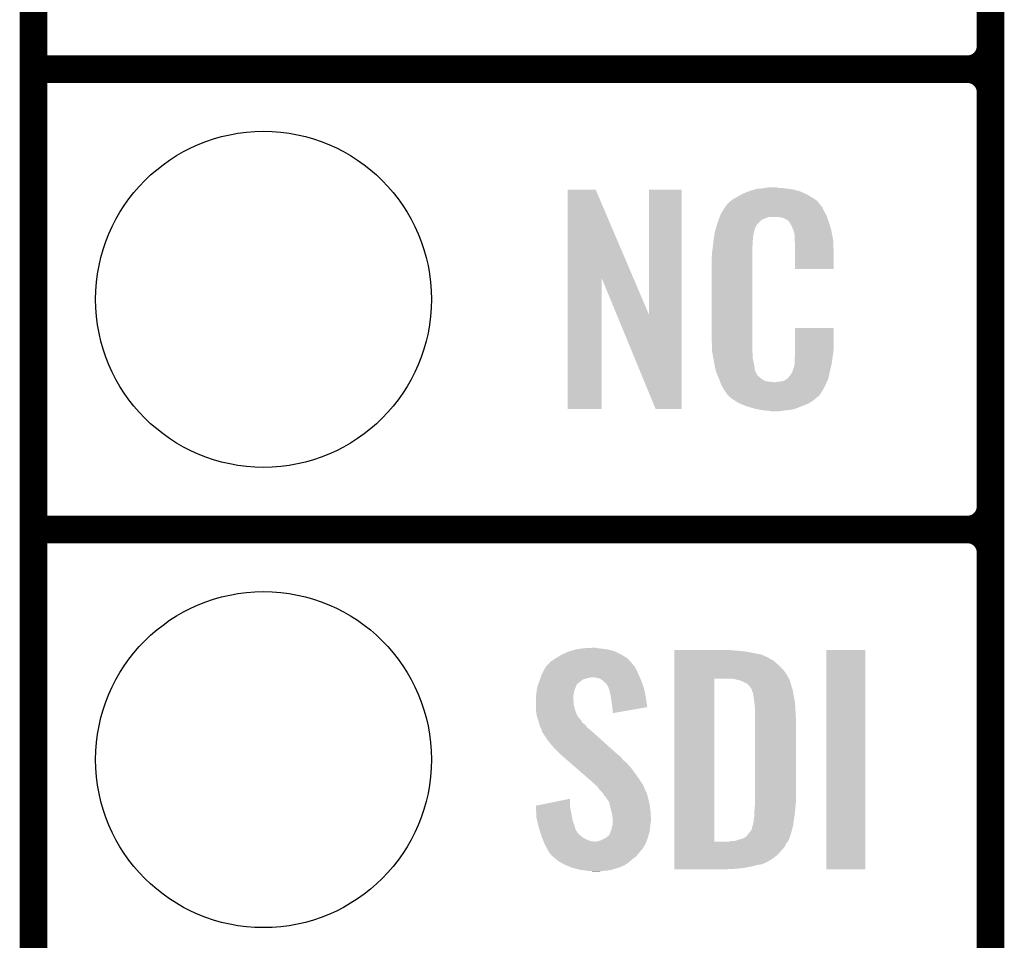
# Model space of a CAD drawing. Extents: x -1.3 to 24.2, y -3.9 to 53.4.
# Tile 3 of 33: x -1.3 to 4.1, y 4.1 to 9.2. Entities that reach past the tile are written whole.
import ezdxf

# ---------------------------------------------------------------- set-up
doc = ezdxf.new("R2010")
doc.units = 0
doc.layers.get('0').update_dxf_attribs({"linetype": 'CONTINUOUS'})
for name, color, linetype in [('DAC_24_CLICK_V100_GKO', 5, 'CONTINUOUS'), ('DAC_24_CLICK_V100_GTO', 14, 'CONTINUOUS'), ('DAC_24_CLICK_V100_GTS', 12, 'CONTINUOUS')]:
    doc.layers.add(name, color=color, linetype=linetype)

# ---------------------------------------------------------------- blocks, each defined once
blk = doc.blocks.new('ROUND_34')
blk.add_circle((0, 0), 0.9271)

msp = doc.modelspace()

# ---------------------------------------------------------------- linework, layer by layer
at = {"layer": 'DAC_24_CLICK_V100_GKO', "const_width": 0.1524}
msp.add_lwpolyline([(-1.27, -3.81), (-1.27, 51.054)], dxfattribs=at)
at = {"layer": 'DAC_24_CLICK_V100_GTO', "const_width": 0.1524}
for points in [[(4.0132, -0.5588), (4.0132, 18.3388)], [(4.0132, 9.017), (4.0132, 11.303)], [(-1.27, 8.89), (3.8862, 8.89)], [(-1.27, 8.89), (3.8862, 8.89)], [(4.0132, 6.477), (4.0132, 8.763)], [(-1.27, 6.35), (3.8862, 6.35)], [(-1.27, 6.35), (3.8862, 6.35)], [(4.0132, 3.937), (4.0132, 6.223)]]:
    msp.add_lwpolyline(points, dxfattribs=at)
for points in [[(3.8862, 8.89, 0.4142136), (4.0132, 9.017)], [(4.0132, 8.763, 0.4142136), (3.8862, 8.89)], [(4.0132, 8.763, 0.4142136), (3.8862, 8.89)], [(3.8862, 6.35, 0.4142136), (4.0132, 6.477)], [(4.0132, 6.223, 0.4142136), (3.8862, 6.35)], [(4.0132, 6.223, 0.4142136), (3.8862, 6.35)]]:
    msp.add_lwpolyline(points, format="xyb", dxfattribs=at)
at = {"layer": 'DAC_24_CLICK_V100_GTO'}
for points in [[(1.678956, 7.736688), (1.678968, 8.224498), (2.04197, 7.736688), (1.833884, 8.224498)], [(1.678968, 8.224498), (1.67897, 8.22452), (1.833884, 8.224498), (1.67897, 8.22452)], [(2.12852, 7.533788), (2.128548, 8.22449), (2.308842, 7.533788), (2.30886, 8.22449)], [(2.128548, 8.22449), (2.12855, 8.22452), (2.30886, 8.22449), (2.12855, 8.22452)], [(2.64922, 8.2042), (2.674618, 8.21436), (2.98813, 8.2042), (2.964908, 8.21436)], [(2.674618, 8.21436), (2.682238, 8.2169), (2.964908, 8.21436), (2.959102, 8.2169)], [(2.682238, 8.2169), (2.69748, 8.22198), (2.959102, 8.2169), (2.938782, 8.22198)], [(2.69748, 8.22198), (2.714414, 8.22706), (2.938782, 8.22198), (2.91846, 8.22706)], [(2.714414, 8.22706), (2.722882, 8.2296), (2.91846, 8.22706), (2.89814, 8.2296)], [(2.722882, 8.2296), (2.75336, 8.23214), (2.89814, 8.2296), (2.87782, 8.23214)], [(2.75336, 8.23214), (2.7686, 8.23468), (2.87782, 8.23214), (2.862582, 8.23468)], [(2.7686, 8.23468), (2.783842, 8.23722), (2.847342, 8.23468), (2.834642, 8.23722)], [(2.5654, 8.150862), (2.579912, 8.16356), (3.066504, 8.150862), (3.055622, 8.16356)], [(2.579912, 8.16356), (2.585722, 8.168642), (3.055622, 8.16356), (3.048508, 8.168642)], [(2.585722, 8.168642), (2.598784, 8.176262), (3.048508, 8.168642), (3.03784, 8.176262)], [(2.598784, 8.176262), (2.6162, 8.18642), (3.03784, 8.176262), (3.02091, 8.18642)], [(2.6162, 8.18642), (2.639784, 8.19912), (3.02091, 8.18642), (2.99974, 8.19912)], [(2.639784, 8.19912), (2.64922, 8.2042), (2.99974, 8.19912), (2.98813, 8.2042)], [(2.524762, 8.092442), (2.53462, 8.10768), (3.102032, 8.092442), (3.09372, 8.10768)], [(2.53462, 8.10768), (2.54941, 8.130536), (3.09372, 8.10768), (3.083562, 8.130536)], [(2.54941, 8.130536), (2.552702, 8.135622), (3.083562, 8.130536), (3.078482, 8.135622)], [(2.552702, 8.135622), (2.555242, 8.138162), (3.078482, 8.135622), (3.075946, 8.138162)], [(2.555242, 8.138162), (2.557278, 8.140708), (3.075946, 8.138162), (3.073402, 8.140708)], [(2.557278, 8.140708), (2.561332, 8.145776), (3.073402, 8.140708), (3.070862, 8.145776)], [(2.561332, 8.145776), (2.5654, 8.150862), (3.070862, 8.145776), (3.066504, 8.150862)], [(2.506978, 8.04418), (2.512592, 8.059416), (2.735584, 8.04418), (2.750828, 8.059416)], [(2.512592, 8.059416), (2.518208, 8.074658), (2.750828, 8.059416), (2.788916, 8.074658)], [(2.518208, 8.07466), (2.52008, 8.079738), (3.110774, 8.07466), (3.10896, 8.079738)], [(2.518208, 8.074658), (2.518208, 8.07466), (2.788916, 8.074658), (2.837178, 8.07466)], [(2.52008, 8.079738), (2.524762, 8.092442), (3.10896, 8.079738), (3.102032, 8.092442)], [(2.85496, 8.07212), (2.837178, 8.07466), (3.111682, 8.07212), (3.110774, 8.07466)], [(2.867658, 8.06958), (2.85496, 8.07212), (3.112588, 8.06958), (3.111682, 8.07212)], [(2.893056, 8.056882), (2.867658, 8.06958), (3.117124, 8.056882), (3.112588, 8.06958)], [(2.898138, 8.051802), (2.893056, 8.056882), (3.118938, 8.051802), (3.117124, 8.056882)], [(2.903584, 8.04418), (2.898138, 8.051802), (3.121658, 8.04418), (3.118938, 8.051802)], [(2.490134, 7.983218), (2.49174, 7.993382), (2.7051, 7.983218), (2.70787, 7.993382)], [(2.49174, 7.993382), (2.497072, 8.011158), (2.70787, 7.993382), (2.712718, 8.011158)], [(2.497072, 8.011158), (2.503928, 8.034018), (2.712718, 8.011158), (2.725418, 8.034018)], [(2.503928, 8.034018), (2.506978, 8.04418), (2.725418, 8.034018), (2.735584, 8.04418)], [(2.910838, 8.034022), (2.903584, 8.04418), (3.124648, 8.034022), (3.121658, 8.04418)], [(2.921, 8.01116), (2.910838, 8.034022), (3.131372, 8.01116), (3.124648, 8.034022)], [(2.925064, 8.001002), (2.921, 8.01116), (3.13436, 8.001002), (3.131372, 8.01116)], [(2.92608, 7.99846), (2.925064, 8.001002), (3.134846, 7.99846), (3.13436, 8.001002)], [(2.928618, 7.993384), (2.92608, 7.99846), (3.135812, 7.993384), (3.134846, 7.99846)], [(2.92862, 7.990842), (2.928618, 7.993384), (3.136296, 7.990842), (3.135812, 7.993384)], [(2.93116, 7.978142), (2.92862, 7.990842), (3.138714, 7.978142), (3.136296, 7.990842)], [(2.48158, 7.92226), (2.483836, 7.942578), (2.70002, 7.92226), (2.70002, 7.942578)], [(2.483836, 7.942578), (2.48412, 7.94512), (2.70002, 7.942578), (2.700528, 7.94512)], [(2.48412, 7.94512), (2.485722, 7.955278), (2.700528, 7.94512), (2.70256, 7.955278)], [(2.485722, 7.955278), (2.487728, 7.967978), (2.70256, 7.955278), (2.70256, 7.967978)], [(2.487728, 7.967978), (2.489332, 7.978138), (2.70256, 7.967978), (2.7051, 7.978138)], [(2.489332, 7.978138), (2.490134, 7.983218), (2.7051, 7.978138), (2.7051, 7.983218)], [(2.93116, 7.960358), (2.93116, 7.978142), (3.142102, 7.960358), (3.138714, 7.978142)], [(2.932138, 7.947658), (2.93116, 7.960358), (3.14452, 7.947658), (3.142102, 7.960358)], [(2.9337, 7.92734), (2.932138, 7.947658), (3.145404, 7.92734), (3.14452, 7.947658)], [(2.4765, 7.88162), (2.47904, 7.8994), (2.69748, 7.88162), (2.69748, 7.8994)], [(2.47904, 7.8994), (2.479322, 7.901938), (2.69748, 7.8994), (2.69748, 7.901938)], [(2.479322, 7.901938), (2.48158, 7.92226), (2.69748, 7.901938), (2.70002, 7.92226)], [(2.9337, 7.88924), (2.9337, 7.92734), (3.14706, 7.88924), (3.145404, 7.92734)], [(2.9337, 7.78767), (2.9337, 7.88924), (3.14703, 7.78767), (3.14706, 7.88924)], [(2.47396, 7.851142), (2.4765, 7.863842), (2.69748, 7.851142), (2.69748, 7.863842)], [(2.47396, 7.40156), (2.47396, 7.851142), (2.69748, 7.40156), (2.69748, 7.851142)], [(2.4765, 7.863842), (2.4765, 7.88162), (2.69748, 7.863842), (2.69748, 7.88162)], [(3.14703, 7.78764), (2.9337, 7.78767), (3.14703, 7.78764), (3.14703, 7.78767)], [(1.67894, 7.01551), (1.678956, 7.736688), (1.86687, 7.01551), (1.8669, 7.736688)], [(1.95051, 7.533788), (1.8669, 7.736688), (2.12852, 7.533788), (2.04197, 7.736688)], [(2.164076, 7.015502), (1.95051, 7.533788), (2.30883, 7.015502), (2.308842, 7.533788)], [(2.933704, 7.338058), (2.933728, 7.46249), (3.14706, 7.338058), (3.14706, 7.46249)], [(2.933728, 7.46249), (2.93373, 7.46252), (3.14706, 7.46249), (2.93373, 7.46252)], [(2.476312, 7.33806), (2.47396, 7.40156), (2.69748, 7.33806), (2.69748, 7.40156)], [(2.4765, 7.332982), (2.476312, 7.33806), (2.698206, 7.332982), (2.69748, 7.33806)], [(2.47871, 7.320278), (2.4765, 7.332982), (2.70002, 7.320278), (2.698206, 7.332982)], [(2.482686, 7.297418), (2.47871, 7.320278), (2.70002, 7.297418), (2.70002, 7.320278)], [(2.48666, 7.27456), (2.482686, 7.297418), (2.704834, 7.27456), (2.70002, 7.297418)], [(2.93116, 7.29234), (2.932974, 7.30504), (3.140286, 7.29234), (3.14198, 7.30504)], [(2.93116, 7.266942), (2.93116, 7.29234), (3.1369, 7.266942), (3.140286, 7.29234)], [(2.932974, 7.30504), (2.9337, 7.310122), (3.14198, 7.30504), (3.142706, 7.310122)], [(2.9337, 7.310122), (2.933702, 7.32282), (3.142706, 7.310122), (3.14452, 7.32282)], [(2.933702, 7.32282), (2.933704, 7.338058), (3.14452, 7.32282), (3.14706, 7.338058)], [(2.491742, 7.24916), (2.48666, 7.27456), (2.71018, 7.24916), (2.704834, 7.27456)], [(2.496314, 7.226298), (2.491742, 7.24916), (2.712722, 7.226298), (2.71018, 7.24916)], [(2.921002, 7.223762), (2.92862, 7.249162), (3.12674, 7.223762), (3.132716, 7.249162)], [(2.92862, 7.249162), (2.928622, 7.251704), (3.132716, 7.249162), (3.133314, 7.251704)], [(2.928622, 7.251704), (2.93116, 7.256784), (3.133314, 7.251704), (3.134508, 7.256784)], [(2.93116, 7.256784), (2.93116, 7.266942), (3.134508, 7.256784), (3.1369, 7.266942)], [(2.49682, 7.223762), (2.496314, 7.226298), (2.713992, 7.223762), (2.712722, 7.226298)], [(2.50414, 7.205988), (2.49682, 7.223762), (2.722882, 7.205988), (2.713992, 7.223762)], [(2.50519, 7.203436), (2.50414, 7.205988), (2.725422, 7.203436), (2.722882, 7.205988)], [(2.507276, 7.198368), (2.50519, 7.203436), (2.727964, 7.198368), (2.725422, 7.203436)], [(2.509372, 7.193278), (2.507276, 7.198368), (2.735582, 7.193278), (2.727964, 7.198368)], [(2.51251, 7.18566), (2.509372, 7.193278), (2.7432, 7.18566), (2.735582, 7.193278)], [(2.5146, 7.18058), (2.51251, 7.18566), (2.750822, 7.18058), (2.7432, 7.18566)], [(2.516554, 7.1755), (2.5146, 7.18058), (2.758442, 7.1755), (2.750822, 7.18058)], [(2.519486, 7.16788), (2.516554, 7.1755), (2.773684, 7.16788), (2.758442, 7.1755)], [(2.872742, 7.17042), (2.885436, 7.178038), (3.112992, 7.17042), (3.116578, 7.178038)], [(2.885436, 7.178038), (2.88544, 7.17804), (3.116578, 7.178038), (3.116578, 7.17804)], [(2.88544, 7.17804), (2.895596, 7.18566), (3.116578, 7.17804), (3.118272, 7.18566)], [(2.895596, 7.18566), (2.89814, 7.18569), (3.118272, 7.18566), (3.118278, 7.18569)], [(2.89814, 7.18569), (2.898146, 7.190746), (3.118278, 7.18569), (3.119402, 7.190746)], [(2.898146, 7.190746), (2.908302, 7.200902), (3.119402, 7.190746), (3.121658, 7.200902)], [(2.908302, 7.200902), (2.921, 7.22376), (3.121658, 7.200902), (3.12674, 7.22376)], [(2.921, 7.22376), (2.921002, 7.223762), (3.12674, 7.22376), (3.12674, 7.223762)], [(2.52144, 7.1628), (2.519486, 7.16788), (2.819402, 7.1628), (2.773684, 7.16788)], [(2.5273, 7.14756), (2.52144, 7.1628), (3.102236, 7.14756), (3.109406, 7.1628)], [(2.534358, 7.13486), (2.5273, 7.14756), (3.09626, 7.13486), (3.102236, 7.14756)], [(2.540002, 7.124698), (2.534358, 7.13486), (3.090162, 7.124698), (3.09626, 7.13486)], [(2.55016, 7.10946), (2.540002, 7.124698), (3.08102, 7.10946), (3.090162, 7.124698)], [(2.819402, 7.1628), (2.829562, 7.162802), (3.109406, 7.1628), (3.109408, 7.162802)], [(2.829562, 7.162802), (2.837184, 7.16534), (3.109408, 7.162802), (3.110602, 7.16534)], [(2.847342, 7.16534), (2.872742, 7.17042), (3.110602, 7.16534), (3.112992, 7.17042)], [(2.552694, 7.106926), (2.55016, 7.10946), (3.079498, 7.106926), (3.08102, 7.10946)], [(2.5527, 7.104378), (2.552694, 7.106926), (3.07797, 7.104378), (3.079498, 7.106926)], [(2.55923, 7.09676), (2.5527, 7.104378), (3.0734, 7.09676), (3.07797, 7.104378)], [(2.56358, 7.091686), (2.55923, 7.09676), (3.070856, 7.091686), (3.0734, 7.09676)], [(2.567938, 7.0866), (2.56358, 7.091686), (3.064504, 7.0866), (3.070856, 7.091686)], [(2.573866, 7.08152), (2.567938, 7.0866), (3.05816, 7.08152), (3.064504, 7.0866)], [(2.585718, 7.07136), (2.573866, 7.08152), (3.046308, 7.07136), (3.05816, 7.08152)], [(2.593848, 7.06628), (2.585718, 7.07136), (3.040382, 7.06628), (3.046308, 7.07136)], [(1.86687, 7.01548), (1.67894, 7.01551), (1.86687, 7.01548), (1.86687, 7.01551)], [(2.30883, 7.01548), (2.164076, 7.015502), (2.30883, 7.01548), (2.30883, 7.015502)], [(2.6223, 7.0485), (2.593848, 7.06628), (3.014988, 7.0485), (3.040382, 7.06628)], [(2.62636, 7.045962), (2.6223, 7.0485), (3.009064, 7.045962), (3.014988, 7.0485)], [(2.659016, 7.03326), (2.62636, 7.045962), (2.97942, 7.03326), (3.009064, 7.045962)], [(2.67208, 7.028178), (2.659016, 7.03326), (2.96635, 7.028178), (2.97942, 7.03326)], [(2.715258, 7.01548), (2.67208, 7.028178), (2.933698, 7.01548), (2.96635, 7.028178)], [(2.742354, 7.0104), (2.715258, 7.01548), (2.910838, 7.0104), (2.933698, 7.01548)], [(2.7559, 7.00786), (2.742354, 7.0104), (2.8829, 7.00786), (2.910838, 7.0104)], [(2.77368, 7.00532), (2.7559, 7.00786), (2.867658, 7.00532), (2.8829, 7.00786)], [(2.801618, 7.00278), (2.788918, 7.00532), (2.852418, 7.00278), (2.867658, 7.00532)], [(1.62052, 5.64388), (1.645922, 5.65912), (2.000884, 5.64388), (1.976118, 5.65912)], [(1.645922, 5.65912), (1.678942, 5.674362), (1.976118, 5.65912), (1.945636, 5.674362)], [(1.678942, 5.674362), (1.687064, 5.6769), (1.945636, 5.674362), (1.94056, 5.6769)], [(1.687064, 5.6769), (1.71958, 5.68706), (1.94056, 5.6769), (1.905002, 5.68706)], [(1.71958, 5.68706), (1.75006, 5.69214), (1.905002, 5.68706), (1.86944, 5.69214)], [(1.75006, 5.69214), (1.765302, 5.69468), (1.86944, 5.69214), (1.844038, 5.69468)], [(1.765302, 5.69468), (1.81864, 5.69722), (1.844038, 5.69468), (1.831342, 5.69722)], [(2.268248, 5.68198), (2.26825, 5.68452), (2.6035, 5.68198), (2.5781, 5.68452)], [(2.268248, 5.67944), (2.268248, 5.68198), (2.63652, 5.67944), (2.6035, 5.68198)], [(2.268248, 5.67436), (2.268248, 5.67944), (2.674618, 5.67436), (2.63652, 5.67944)], [(2.268248, 5.659118), (2.268248, 5.67436), (2.750822, 5.659118), (2.674618, 5.67436)], [(2.268248, 5.64388), (2.268248, 5.659118), (2.78384, 5.64388), (2.750822, 5.659118)], [(3.10642, 4.47551), (3.106448, 5.68449), (3.32229, 4.47551), (3.32232, 5.68449)], [(3.106448, 5.68449), (3.10645, 5.68452), (3.32232, 5.68449), (3.10645, 5.68452)], [(1.559352, 5.593076), (1.568674, 5.603248), (2.049782, 5.593076), (2.039622, 5.603248)], [(1.568674, 5.603248), (1.573318, 5.608316), (2.039622, 5.603248), (2.037082, 5.608316)], [(1.573318, 5.608316), (1.584964, 5.621022), (2.037082, 5.608316), (2.025436, 5.621022)], [(1.584964, 5.621022), (1.590032, 5.623562), (2.025436, 5.621022), (2.023108, 5.623562)], [(1.590032, 5.623562), (1.6002, 5.63118), (2.023108, 5.623562), (2.016126, 5.63118)], [(1.6002, 5.63118), (1.612388, 5.638798), (2.016126, 5.63118), (2.009142, 5.638798)], [(1.612388, 5.638798), (1.62052, 5.64388), (2.009142, 5.638798), (2.000884, 5.64388)], [(2.268246, 5.595622), (2.268248, 5.6134), (2.84988, 5.595622), (2.82956, 5.6134)], [(2.268248, 5.641338), (2.268248, 5.64388), (2.788922, 5.641338), (2.78384, 5.64388)], [(2.268248, 5.63626), (2.268248, 5.641338), (2.796542, 5.63626), (2.788922, 5.641338)], [(2.268248, 5.62864), (2.268248, 5.63626), (2.811772, 5.62864), (2.796542, 5.63626)], [(2.268248, 5.6134), (2.268248, 5.62864), (2.82956, 5.6134), (2.811772, 5.62864)], [(1.530348, 5.53466), (1.533978, 5.54482), (2.076996, 5.53466), (2.07264, 5.54482)], [(1.533978, 5.54482), (1.5367, 5.552442), (2.07264, 5.54482), (2.069176, 5.552442)], [(1.5367, 5.552442), (1.54754, 5.57276), (2.069176, 5.552442), (2.05994, 5.57276)], [(1.54754, 5.57276), (1.557022, 5.590532), (2.05994, 5.57276), (2.051054, 5.590532)], [(1.557022, 5.590532), (1.559352, 5.593076), (2.051054, 5.590532), (2.049782, 5.593076)], [(2.268246, 5.5753), (2.268246, 5.595622), (2.8702, 5.5753), (2.84988, 5.595622)], [(2.268246, 5.5499), (2.268246, 5.5753), (2.88798, 5.5499), (2.8702, 5.5753)], [(2.268246, 5.52704), (2.268246, 5.5499), (2.90045, 5.52704), (2.88798, 5.5499)], [(1.511302, 5.481322), (1.51493, 5.491486), (1.72466, 5.481322), (1.727198, 5.491486)], [(1.51493, 5.491486), (1.517648, 5.499096), (1.727198, 5.491486), (1.732288, 5.499096)], [(1.517648, 5.499096), (1.518556, 5.501638), (1.732288, 5.499096), (1.737358, 5.501638)], [(1.518556, 5.501638), (1.525812, 5.521958), (1.737358, 5.501638), (1.762758, 5.521958)], [(1.525812, 5.521958), (1.528534, 5.52958), (1.762758, 5.521958), (1.78816, 5.52958)], [(1.528534, 5.52958), (1.529442, 5.53212), (1.78816, 5.52958), (1.80086, 5.53212)], [(1.529442, 5.53212), (1.530348, 5.53466), (1.80086, 5.53212), (1.811018, 5.53466)], [(1.838958, 5.53212), (1.818638, 5.53466), (2.078084, 5.53212), (2.076996, 5.53466)], [(1.856748, 5.527042), (1.838958, 5.53212), (2.08026, 5.527042), (2.078084, 5.53212)], [(1.87198, 5.51688), (1.856748, 5.527042), (2.084616, 5.51688), (2.08026, 5.527042)], [(1.879602, 5.50926), (1.87198, 5.51688), (2.08788, 5.50926), (2.084616, 5.51688)], [(1.88214, 5.506722), (1.879602, 5.50926), (2.088726, 5.506722), (2.08788, 5.50926)], [(1.892296, 5.499092), (1.88214, 5.506722), (2.09127, 5.499092), (2.088726, 5.506722)], [(1.897378, 5.488944), (1.892296, 5.499092), (2.094652, 5.488944), (2.09127, 5.499092)], [(2.268222, 4.627902), (2.268246, 5.52704), (2.4892, 4.627902), (2.489222, 5.52704)], [(2.600962, 5.5245), (2.580638, 5.52704), (2.901836, 5.5245), (2.90045, 5.52704)], [(2.60985, 5.52196), (2.600962, 5.5245), (2.90322, 5.52196), (2.901836, 5.5245)], [(2.618738, 5.51942), (2.60985, 5.52196), (2.904492, 5.51942), (2.90322, 5.52196)], [(2.631442, 5.516878), (2.618738, 5.51942), (2.905762, 5.516878), (2.904492, 5.51942)], [(2.644142, 5.511798), (2.631442, 5.516878), (2.907032, 5.511798), (2.905762, 5.516878)], [(2.651762, 5.50672), (2.644142, 5.511798), (2.9083, 5.50672), (2.907032, 5.511798)], [(2.656844, 5.50418), (2.651762, 5.50672), (2.909026, 5.50418), (2.9083, 5.50672)], [(2.659384, 5.504178), (2.656844, 5.50418), (2.909028, 5.504178), (2.909026, 5.50418)], [(2.66954, 5.499098), (2.659384, 5.504178), (2.910478, 5.499098), (2.909028, 5.504178)], [(2.679698, 5.48894), (2.66954, 5.499098), (2.91338, 5.48894), (2.910478, 5.499098)], [(1.50368, 5.4229), (1.505458, 5.44068), (1.709736, 5.4229), (1.71196, 5.44068)], [(1.505458, 5.44068), (1.50622, 5.4483), (1.71196, 5.44068), (1.71323, 5.4483)], [(1.50622, 5.4483), (1.507392, 5.45592), (1.71323, 5.4483), (1.7145, 5.45592)], [(1.507392, 5.45592), (1.509736, 5.471158), (1.7145, 5.45592), (1.71958, 5.471158)], [(1.509736, 5.471158), (1.5113, 5.481318), (1.71958, 5.471158), (1.72466, 5.481318)], [(1.5113, 5.481318), (1.511302, 5.481322), (1.72466, 5.481318), (1.72466, 5.481322)], [(1.902454, 5.483866), (1.897378, 5.488944), (2.096346, 5.483866), (2.094652, 5.488944)], [(1.90246, 5.481324), (1.902454, 5.483866), (2.097192, 5.481324), (2.096346, 5.483866)], [(1.906272, 5.471158), (1.90246, 5.481324), (2.10058, 5.471158), (2.097192, 5.481324)], [(1.910078, 5.461002), (1.906272, 5.471158), (2.10272, 5.461002), (2.10058, 5.471158)], [(1.91516, 5.43814), (1.910078, 5.461002), (2.107532, 5.43814), (2.10272, 5.461002)], [(1.917568, 5.4229), (1.91516, 5.43814), (2.11074, 5.4229), (2.107532, 5.43814)], [(2.6797, 5.488938), (2.679698, 5.48894), (2.913382, 5.488938), (2.91338, 5.48894)], [(2.694942, 5.468618), (2.6797, 5.488938), (2.920154, 5.468618), (2.913382, 5.488938)], [(2.695578, 5.46608), (2.694942, 5.468618), (2.921, 5.46608), (2.920154, 5.468618)], [(2.69748, 5.458462), (2.695578, 5.46608), (2.92227, 5.458462), (2.921, 5.46608)], [(2.70002, 5.45084), (2.69748, 5.458462), (2.92354, 5.45084), (2.92227, 5.458462)], [(2.70256, 5.445756), (2.70002, 5.45084), (2.924388, 5.445756), (2.92354, 5.45084)], [(2.70256, 5.443218), (2.70256, 5.445756), (2.924812, 5.443218), (2.924388, 5.445756)], [(2.70383, 5.4356), (2.70256, 5.443218), (2.92608, 5.4356), (2.924812, 5.443218)], [(1.50368, 5.420358), (1.50368, 5.4229), (1.70942, 5.420358), (1.709736, 5.4229)], [(1.50368, 5.410198), (1.50368, 5.420358), (1.70942, 5.410198), (1.70942, 5.420358)], [(1.50368, 5.400038), (1.50368, 5.410198), (1.71196, 5.400038), (1.70942, 5.410198)], [(1.50368, 5.384798), (1.50368, 5.400038), (1.71196, 5.384798), (1.71196, 5.400038)], [(1.50368, 5.364478), (1.50368, 5.384798), (1.717042, 5.364478), (1.71196, 5.384798)], [(1.92278, 5.38988), (1.917568, 5.4229), (2.11544, 5.38988), (2.11074, 5.4229)], [(1.92532, 5.36956), (1.92278, 5.38988), (2.118332, 5.36956), (2.11544, 5.38988)], [(2.7051, 5.42798), (2.70383, 5.4356), (2.927604, 5.42798), (2.92608, 5.4356)], [(2.70891, 5.3975), (2.7051, 5.42798), (2.9337, 5.3975), (2.927604, 5.42798)], [(2.71272, 5.367018), (2.70891, 5.3975), (2.935494, 5.367018), (2.9337, 5.3975)], [(1.504462, 5.354318), (1.50368, 5.364478), (1.719582, 5.354318), (1.717042, 5.364478)], [(1.50622, 5.331462), (1.504462, 5.354318), (1.728378, 5.331462), (1.719582, 5.354318)], [(1.50899, 5.321308), (1.50622, 5.331462), (1.732284, 5.321308), (1.728378, 5.331462)], [(1.925322, 5.369556), (1.92532, 5.36956), (2.118332, 5.369556), (2.118332, 5.36956)], [(1.92786, 5.35178), (1.925322, 5.369556), (2.015674, 5.35178), (2.118332, 5.369556)], [(1.92786, 5.336574), (1.92786, 5.35178), (1.92786, 5.336574), (2.015674, 5.35178)], [(2.71272, 5.35432), (2.71272, 5.367018), (2.93624, 5.35432), (2.935494, 5.367018)], [(2.71272, 5.308602), (2.71272, 5.35432), (2.93878, 5.308602), (2.93624, 5.35432)], [(1.510378, 5.31622), (1.50899, 5.321308), (1.73736, 5.31622), (1.732284, 5.321308)], [(1.512458, 5.308598), (1.510378, 5.31622), (1.742442, 5.308598), (1.73736, 5.31622)], [(1.513842, 5.30352), (1.512458, 5.308598), (1.74752, 5.30352), (1.742442, 5.308598)], [(1.515538, 5.298436), (1.513842, 5.30352), (1.752602, 5.298436), (1.74752, 5.30352)], [(1.520612, 5.283208), (1.515538, 5.298436), (1.760224, 5.283208), (1.752602, 5.298436)], [(1.52146, 5.280658), (1.520612, 5.283208), (1.764046, 5.280658), (1.760224, 5.283208)], [(1.523364, 5.273038), (1.52146, 5.280658), (1.775462, 5.273038), (1.764046, 5.280658)], [(1.526538, 5.260334), (1.523364, 5.273038), (1.784538, 5.260334), (1.775462, 5.273038)], [(2.71272, 4.84632), (2.71272, 5.308602), (2.93878, 4.84632), (2.93878, 5.308602)], [(1.529588, 5.255258), (1.526538, 5.260334), (1.788162, 5.255258), (1.784538, 5.260334)], [(1.53416, 5.247642), (1.529588, 5.255258), (1.798318, 5.247642), (1.788162, 5.255258)], [(1.536066, 5.24002), (1.53416, 5.247642), (1.80848, 5.24002), (1.798318, 5.247642)], [(1.5367, 5.237482), (1.536066, 5.24002), (1.811306, 5.237482), (1.80848, 5.24002)], [(1.5367, 5.234936), (1.5367, 5.237482), (1.81414, 5.234936), (1.811306, 5.237482)], [(1.56718, 5.18922), (1.5367, 5.234936), (1.865032, 5.18922), (1.81414, 5.234936)], [(1.5875, 5.16382), (1.56718, 5.18922), (1.893308, 5.16382), (1.865032, 5.18922)], [(1.60274, 5.14604), (1.5875, 5.16382), (1.913102, 5.14604), (1.893308, 5.16382)], [(1.64338, 5.105398), (1.60274, 5.14604), (1.958344, 5.105398), (1.913102, 5.14604)], [(1.646312, 5.102858), (1.64338, 5.105398), (1.963412, 5.102858), (1.958344, 5.105398)], [(1.658032, 5.0927), (1.646312, 5.102858), (1.97358, 5.0927), (1.963412, 5.102858)], [(1.67562, 5.077458), (1.658032, 5.0927), (1.98628, 5.077458), (1.97358, 5.0927)], [(1.696134, 5.05968), (1.67562, 5.077458), (2.0066, 5.05968), (1.98628, 5.077458)], [(1.725442, 5.03428), (1.696134, 5.05968), (2.02946, 5.03428), (2.0066, 5.05968)], [(1.78992, 4.9784), (1.725442, 5.03428), (2.0701, 4.9784), (2.02946, 5.03428)], [(1.79578, 4.97332), (1.78992, 4.9784), (2.073488, 4.97332), (2.0701, 4.9784)], [(1.824358, 4.947918), (1.79578, 4.97332), (2.09042, 4.947918), (2.073488, 4.97332)], [(1.830074, 4.942838), (1.824358, 4.947918), (2.092962, 4.942838), (2.09042, 4.947918)], [(1.838634, 4.935228), (1.830074, 4.942838), (2.09804, 4.935228), (2.092962, 4.942838)], [(1.8415, 4.93268), (1.838634, 4.935228), (2.098996, 4.93268), (2.09804, 4.935228)], [(1.854838, 4.9149), (1.8415, 4.93268), (2.10566, 4.9149), (2.098996, 4.93268)], [(1.85674, 4.912362), (1.854838, 4.9149), (2.10693, 4.912362), (2.10566, 4.9149)], [(1.871978, 4.897112), (1.85674, 4.912362), (2.114556, 4.897112), (2.10693, 4.912362)], [(1.873248, 4.894578), (1.871978, 4.897112), (2.115822, 4.894578), (2.114556, 4.897112)], [(1.879598, 4.881886), (1.873248, 4.894578), (2.119284, 4.881886), (2.115822, 4.894578)], [(1.503706, 4.826004), (1.69164, 4.864066), (1.69164, 4.826004), (1.69164, 4.864066)], [(1.889756, 4.874254), (1.879598, 4.881886), (2.121364, 4.874254), (2.119284, 4.881886)], [(1.8923, 4.866644), (1.889756, 4.874254), (2.12344, 4.866644), (2.121364, 4.874254)], [(1.892304, 4.86664), (1.8923, 4.866644), (2.12344, 4.86664), (2.12344, 4.866644)], [(1.894838, 4.864102), (1.892304, 4.86664), (2.124026, 4.864102), (2.12344, 4.86664)], [(1.907538, 4.846324), (1.894838, 4.864102), (2.12813, 4.846324), (2.124026, 4.864102)], [(1.910362, 4.83362), (1.907538, 4.846324), (2.13106, 4.83362), (2.12813, 4.846324)], [(2.71272, 4.82854), (2.71272, 4.84632), (2.937162, 4.82854), (2.93878, 4.84632)], [(1.503808, 4.823458), (1.503706, 4.826004), (1.69164, 4.823458), (1.69164, 4.826004)], [(1.504814, 4.79806), (1.503808, 4.823458), (1.69672, 4.79806), (1.69164, 4.823458)], [(1.50622, 4.762502), (1.504814, 4.79806), (1.703188, 4.762502), (1.69672, 4.79806)], [(1.91262, 4.82346), (1.910362, 4.83362), (2.132416, 4.82346), (2.13106, 4.83362)], [(1.919606, 4.79552), (1.91262, 4.82346), (2.13614, 4.79552), (2.132416, 4.82346)], [(1.92278, 4.78282), (1.919606, 4.79552), (2.136934, 4.78282), (2.13614, 4.79552)], [(2.71018, 4.800602), (2.711796, 4.81838), (2.934758, 4.800602), (2.93624, 4.81838)], [(2.71018, 4.7879), (2.71018, 4.800602), (2.9337, 4.7879), (2.934758, 4.800602)], [(2.71018, 4.77774), (2.71018, 4.7879), (2.932248, 4.77774), (2.9337, 4.7879)], [(2.711796, 4.81838), (2.71272, 4.82854), (2.93624, 4.81838), (2.937162, 4.82854)], [(1.51084, 4.74218), (1.50622, 4.762502), (1.706882, 4.74218), (1.703188, 4.762502)], [(1.51719, 4.71424), (1.51084, 4.74218), (1.71704, 4.71424), (1.706882, 4.74218)], [(1.927438, 4.754882), (1.92278, 4.78282), (2.13868, 4.754882), (2.136934, 4.78282)], [(1.92786, 4.752342), (1.927438, 4.754882), (2.13868, 4.752342), (2.13868, 4.754882)], [(1.92786, 4.74218), (1.92786, 4.752342), (2.13868, 4.74218), (2.13868, 4.752342)], [(1.92786, 4.7244), (1.92786, 4.74218), (2.13614, 4.7244), (2.13868, 4.74218)], [(2.70256, 4.726936), (2.705098, 4.734558), (2.92499, 4.726936), (2.926078, 4.734558)], [(2.705098, 4.734558), (2.7051, 4.744718), (2.926078, 4.734558), (2.92753, 4.744718)], [(2.7051, 4.744718), (2.70764, 4.757422), (2.92753, 4.744718), (2.929346, 4.757422)], [(2.70764, 4.757422), (2.71018, 4.77774), (2.929346, 4.757422), (2.932248, 4.77774)], [(1.51892, 4.70662), (1.51719, 4.71424), (1.719328, 4.70662), (1.71704, 4.71424)], [(1.524534, 4.688846), (1.51892, 4.70662), (1.724664, 4.688846), (1.719328, 4.70662)], [(1.525338, 4.6863), (1.524534, 4.688846), (1.7272, 4.6863), (1.724664, 4.688846)], [(1.527744, 4.67868), (1.525338, 4.6863), (1.73228, 4.67868), (1.7272, 4.6863)], [(1.530952, 4.668518), (1.527744, 4.67868), (1.739902, 4.668518), (1.73228, 4.67868)], [(1.912622, 4.671054), (1.915158, 4.681218), (2.12801, 4.671054), (2.13106, 4.681218)], [(1.915158, 4.681218), (1.91516, 4.681222), (2.13106, 4.681218), (2.13106, 4.681222)], [(1.91516, 4.681222), (1.92024, 4.691382), (2.13106, 4.681222), (2.132188, 4.691382)], [(1.92024, 4.691382), (1.922356, 4.70408), (2.132188, 4.691382), (2.1336, 4.70408)], [(1.922356, 4.70408), (1.922782, 4.706622), (2.1336, 4.70408), (2.133916, 4.706622)], [(1.922782, 4.706622), (1.92786, 4.721864), (2.133916, 4.706622), (2.135822, 4.721864)], [(1.92786, 4.721864), (1.92786, 4.7244), (2.135822, 4.721864), (2.13614, 4.7244)], [(2.6797, 4.6736), (2.68351, 4.67868), (2.911816, 4.6736), (2.91338, 4.67868)], [(2.68351, 4.67868), (2.694938, 4.693916), (2.91338, 4.67868), (2.917442, 4.693916)], [(2.694938, 4.693916), (2.69748, 4.70916), (2.917442, 4.693916), (2.921508, 4.70916)], [(2.69748, 4.70916), (2.700018, 4.716778), (2.921508, 4.70916), (2.92354, 4.716778)], [(2.700018, 4.716778), (2.702558, 4.724398), (2.92354, 4.716778), (2.924628, 4.724398)], [(2.702558, 4.724398), (2.70256, 4.726936), (2.924628, 4.724398), (2.92499, 4.726936)], [(1.53416, 4.658358), (1.530952, 4.668518), (1.752602, 4.658358), (1.739902, 4.668518)], [(1.538226, 4.648198), (1.53416, 4.658358), (1.765302, 4.648198), (1.752602, 4.658358)], [(1.542288, 4.63804), (1.538226, 4.648198), (1.78562, 4.63804), (1.765302, 4.648198)], [(1.545336, 4.63042), (1.542288, 4.63804), (1.805942, 4.63042), (1.78562, 4.63804)], [(1.546352, 4.62788), (1.545336, 4.63042), (1.828802, 4.62788), (1.805942, 4.63042)], [(1.547368, 4.62534), (1.546352, 4.62788), (2.11328, 4.62534), (2.114126, 4.62788)], [(1.5494, 4.62026), (1.547368, 4.62534), (2.110738, 4.62026), (2.11328, 4.62534)], [(1.836422, 4.62788), (1.856742, 4.63296), (2.114126, 4.62788), (2.11582, 4.63296)], [(1.856742, 4.63296), (1.8796, 4.64312), (2.11582, 4.63296), (2.119206, 4.64312)], [(1.8796, 4.64312), (1.8923, 4.65074), (2.119206, 4.64312), (2.121746, 4.65074)], [(1.8923, 4.65074), (1.89907, 4.65582), (2.121746, 4.65074), (2.12344, 4.65582)], [(1.89907, 4.65582), (1.90246, 4.658362), (2.12344, 4.65582), (2.124202, 4.658362)], [(1.90246, 4.658362), (1.90754, 4.66344), (2.124202, 4.658362), (2.125726, 4.66344)], [(1.90754, 4.66344), (1.912622, 4.671054), (2.125726, 4.66344), (2.12801, 4.671054)], [(2.268222, 4.62788), (2.268222, 4.627902), (2.570478, 4.62788), (2.4892, 4.627902)], [(2.268222, 4.617718), (2.268222, 4.62788), (2.885438, 4.617718), (2.893562, 4.62788)], [(2.570478, 4.62788), (2.583178, 4.63042), (2.893562, 4.62788), (2.895592, 4.63042)], [(2.598416, 4.63042), (2.598442, 4.630428), (2.895592, 4.63042), (2.8956, 4.630428)], [(2.598442, 4.630428), (2.63144, 4.64058), (2.8956, 4.630428), (2.900678, 4.64058)], [(2.63144, 4.64058), (2.64922, 4.645658), (2.900678, 4.64058), (2.903218, 4.645658)], [(2.64922, 4.645658), (2.649222, 4.64566), (2.903218, 4.645658), (2.90322, 4.64566)], [(2.649222, 4.64566), (2.66446, 4.65582), (2.90322, 4.64566), (2.906346, 4.65582)], [(2.66446, 4.65582), (2.667002, 4.658362), (2.906346, 4.65582), (2.907128, 4.658362)], [(2.667002, 4.658362), (2.6797, 4.6736), (2.907128, 4.658362), (2.911816, 4.6736)], [(1.559556, 4.599948), (1.5494, 4.62026), (2.100578, 4.599948), (2.110738, 4.62026)], [(1.56083, 4.5974), (1.559556, 4.599948), (2.09804, 4.5974), (2.100578, 4.599948)], [(1.56464, 4.58978), (1.56083, 4.5974), (2.09296, 4.58978), (2.09804, 4.5974)], [(1.571696, 4.57708), (1.56464, 4.58978), (2.0828, 4.57708), (2.09296, 4.58978)], [(1.577338, 4.566922), (1.571696, 4.57708), (2.074334, 4.566922), (2.0828, 4.57708)], [(1.587498, 4.556752), (1.577338, 4.566922), (2.065858, 4.556752), (2.074334, 4.566922)], [(2.268222, 4.597408), (2.268222, 4.617718), (2.87528, 4.597408), (2.885438, 4.617718)], [(2.268222, 4.556758), (2.268222, 4.597408), (2.839718, 4.556758), (2.87528, 4.597408)], [(1.590038, 4.551684), (1.587498, 4.556752), (2.061636, 4.551684), (2.065858, 4.556752)], [(1.595974, 4.546598), (1.590038, 4.551684), (2.057398, 4.546598), (2.061636, 4.551684)], [(1.613754, 4.53136), (1.595974, 4.546598), (2.03708, 4.53136), (2.057398, 4.546598)], [(1.625608, 4.5212), (1.613754, 4.53136), (2.025468, 4.5212), (2.03708, 4.53136)], [(1.63894, 4.51358), (1.625608, 4.5212), (2.01676, 4.51358), (2.025468, 4.5212)], [(1.661158, 4.50088), (1.63894, 4.51358), (1.99771, 4.50088), (2.01676, 4.51358)], [(2.26822, 4.53644), (2.268222, 4.556758), (2.814318, 4.53644), (2.839718, 4.556758)], [(2.26822, 4.51866), (2.26822, 4.53644), (2.786378, 4.51866), (2.814318, 4.53644)], [(2.26822, 4.51104), (2.26822, 4.51866), (2.77114, 4.51104), (2.786378, 4.51866)], [(1.667334, 4.498338), (1.661158, 4.50088), (1.993898, 4.498338), (1.99771, 4.50088)], [(1.673502, 4.495798), (1.667334, 4.498338), (1.991354, 4.495798), (1.993898, 4.498338)], [(1.679666, 4.49326), (1.673502, 4.495798), (1.981198, 4.49326), (1.991354, 4.495798)], [(1.69818, 4.485638), (1.679666, 4.49326), (1.968506, 4.485638), (1.981198, 4.49326)], [(1.704338, 4.483102), (1.69818, 4.485638), (1.958356, 4.483102), (1.968506, 4.485638)], [(1.714506, 4.48056), (1.704338, 4.483102), (1.948182, 4.48056), (1.958356, 4.483102)], [(1.74498, 4.47294), (1.714506, 4.48056), (1.925318, 4.47294), (1.948182, 4.48056)], [(1.78054, 4.46786), (1.74498, 4.47294), (1.89992, 4.46786), (1.925318, 4.47294)], [(1.795778, 4.46532), (1.78054, 4.46786), (1.86944, 4.46532), (1.89992, 4.46786)], [(1.818638, 4.462782), (1.811016, 4.46532), (1.836446, 4.462782), (1.86944, 4.46532)], [(1.836422, 4.46278), (1.818638, 4.462782), (1.836422, 4.46278), (1.836446, 4.462782)], [(2.26822, 4.50342), (2.26822, 4.51104), (2.753358, 4.50342), (2.77114, 4.51104)], [(2.26822, 4.49834), (2.26822, 4.50342), (2.72542, 4.49834), (2.753358, 4.50342)], [(2.26822, 4.49072), (2.26822, 4.49834), (2.69494, 4.49072), (2.72542, 4.49834)], [(2.26822, 4.4831), (2.26822, 4.49072), (2.65684, 4.4831), (2.69494, 4.49072)], [(2.26822, 4.47802), (2.26822, 4.4831), (2.61112, 4.47802), (2.65684, 4.4831)], [(2.26822, 4.47551), (2.26822, 4.47802), (2.56343, 4.47551), (2.61112, 4.47802)], [(2.562862, 4.47548), (2.26822, 4.47551), (2.562862, 4.47548), (2.56343, 4.47551)], [(3.32229, 4.47548), (3.10642, 4.47551), (3.32229, 4.47548), (3.32229, 4.47551)]]:
    msp.add_solid(points, dxfattribs=at)

# ---------------------------------------------------------------- block references
at = {"layer": 'DAC_24_CLICK_V100_GTS'}
for p in [(0, 7.62), (0, 5.08)]:
    msp.add_blockref('ROUND_34', p, dxfattribs=at)

doc.saveas('drawing.dxf')
